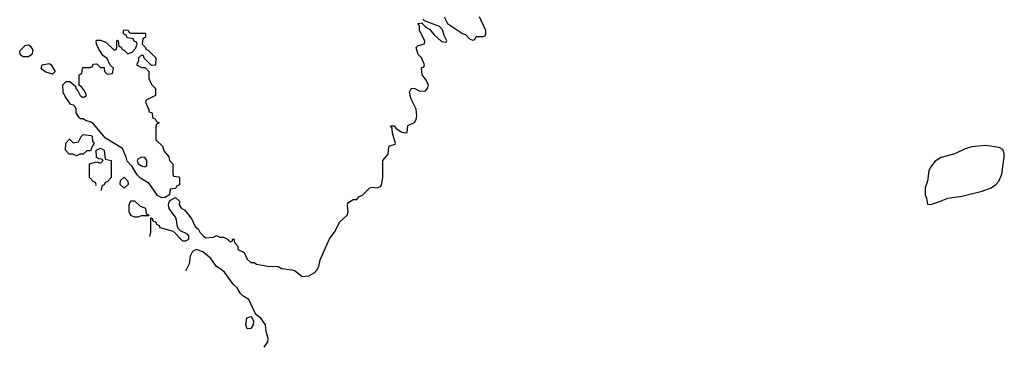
# Model space of a CAD drawing. Header units: inches. Extents: x 2769577 to 2880010, y 685631 to 825129.
# Tile 88 of 155: x 2780538 to 2786299, y 783978 to 785893. Entities that reach past the tile are written whole.
import ezdxf

# ---------------------------------------------------------------- set-up
doc = ezdxf.new("R2010")
doc.units = ezdxf.units.IN
doc.header["$MEASUREMENT"] = 0
doc.layers.add('C7788', color=7, linetype='Continuous')

msp = doc.modelspace()

# ---------------------------------------------------------------- linework, layer by layer
at = {"layer": 'C7788', "color": 4, "elevation": 4}
for points in [[(2781298.7, 784625.5), (2781306, 784650), (2781306, 784734), (2781314, 784730), (2781318, 784718), (2781334, 784710), (2781338, 784698), (2781354, 784690), (2781358, 784678), (2781436, 784656), (2781490, 784601), (2781510, 784601), (2781528, 784610), (2781528.7, 784630), (2781519.3, 784639.3), (2781478, 784658), (2781468.4, 784668.4), (2781461.5, 784681.5), (2781452.7, 784732.7), (2781412, 784790), (2781409.3, 784810.7), (2781412.9, 784827.1), (2781421.2, 784838.8), (2781450, 784854), (2781472.7, 784832.7), (2781472, 784810), (2781484.7, 784790), (2781502, 784782), (2781520.7, 784760.7), (2781546, 784726), (2781564, 784684), (2781582, 784670), (2781592, 784650), (2781612, 784630), (2781630, 784618), (2781670, 784622), (2781690, 784632), (2781710, 784622), (2781730, 784622), (2781754, 784610), (2781770, 784594), (2781782, 784598), (2781786, 784610), (2781791.6, 784611.6), (2781794, 784590), (2781814, 784570), (2781814, 784550), (2781852, 784532), (2781870, 784494), (2781890, 784474), (2781910, 784474), (2781923.6, 784463.6), (2781990, 784452), (2782050, 784451), (2782070, 784438), (2782130, 784431.3), (2782150, 784424.7), (2782191, 784391), (2782230, 784394.8), (2782264.8, 784415.2), (2782279.3, 784430), (2782289.3, 784450), (2782297.2, 784490), (2782350, 784611.3), (2782383.2, 784656.8), (2782409, 784710), (2782454, 784750), (2782459.3, 784770), (2782455.3, 784804.7), (2782458, 784822), (2782490, 784842), (2782510, 784842), (2782523.1, 784856.9), (2782546, 784870), (2782586, 784910), (2782605.2, 784914.8), (2782630, 784911), (2782650, 784918), (2782655.1, 784924.9), (2782662, 784970), (2782662, 785070), (2782694, 785106), (2782698, 785150), (2782704, 785156), (2782735.3, 785164.7), (2782738, 785170), (2782719, 785230), (2782718, 785258), (2782708, 785272), (2782730, 785272), (2782739.6, 785259.6), (2782770, 785238), (2782790, 785232), (2782806, 785234), (2782810, 785274), (2782848.4, 785291.6), (2782858, 785310), (2782862, 785330), (2782858, 785370), (2782828.4, 785428.4), (2782818, 785470), (2782830, 785492), (2782850, 785490.8), (2782876.3, 785476.3), (2782910, 785474.8), (2782925.2, 785490), (2782929.4, 785510), (2782918.4, 785538.4), (2782894, 785570), (2782888.9, 785611.1), (2782902, 785618), (2782906, 785630), (2782888.7, 785670), (2782869, 785690), (2782858, 785730), (2782870, 785742), (2782907.3, 785752.7), (2782908, 785770), (2782878, 785830), (2782878, 785858), (2782868.4, 785871.6), (2782894, 785874), (2782894, 785870), (2782914, 785850), (2782936.9, 785836.9), (2782963.5, 785803.5), (2783006.4, 785766.4), (2783030, 785762), (2783036.4, 785763.6), (2783038, 785770), (2783021.2, 785801.2), (2783012.9, 785832.9), (2782994, 785854), (2782906, 785886), (2782896.4, 785896.4)], [(2783022, 785910), (2783042, 785870), (2783130, 785812), (2783146.4, 785806.4), (2783170, 785782), (2783190, 785774), (2783202, 785778), (2783210, 785794), (2783250, 785794), (2783262, 785798), (2783266, 785810), (2783266, 785830), (2783228.9, 785908.9)], [(2780983.8, 784923.5), (2780986, 784930), (2780982, 784942), (2780967.3, 784947.3), (2780946, 784970), (2780946, 785050), (2780990, 785062), (2781010, 785054), (2781026, 785070), (2781018, 785078), (2781000.4, 785080.4), (2780988, 785088), (2780986, 785130), (2781010, 785142), (2781032, 785130), (2781038, 785078), (2781074, 785070), (2781074, 784970), (2781052.7, 784947.3), (2781038, 784942), (2781032.7, 784927.3), (2781018, 784922), (2781013.9, 784895.1)], [(2781968, 783977.9), (2781989.4, 784010), (2781992.7, 784030), (2781979.3, 784070), (2781976, 784110), (2781950, 784149), (2781925.2, 784165.2), (2781916.5, 784176.5), (2781878, 784258), (2781850, 784274), (2781830, 784293.2), (2781810, 784325.2), (2781786.8, 784346.8), (2781736.3, 784416.3), (2781715.4, 784435.4), (2781689.8, 784449.8), (2781657.1, 784497.1), (2781610, 784536), (2781571.3, 784548.7), (2781550, 784538), (2781536, 784510), (2781530, 784466), (2781510, 784426), (2781509.7, 784425.7)]]:
    msp.add_lwpolyline(points, dxfattribs=at)
for points in [[(2781190, 785814), (2781270, 785814), (2781274, 785810), (2781274, 785790), (2781258, 785782), (2781254, 785750), (2781274, 785730), (2781278, 785718), (2781290, 785714), (2781334, 785670), (2781332.7, 785627.3), (2781310, 785626), (2781267.3, 785667.3), (2781262, 785682), (2781250, 785686), (2781234, 785670), (2781234, 785650), (2781222, 785630), (2781250, 785614), (2781272.7, 785612.7), (2781294, 785590), (2781294, 785550), (2781310, 785514), (2781332, 785490), (2781332, 785450), (2781278, 785422), (2781274, 785410), (2781294, 785366), (2781294, 785354), (2781312, 785350), (2781318, 785318), (2781330, 785314), (2781338, 785298), (2781354, 785290), (2781338, 785282), (2781334, 785270), (2781334, 785190), (2781372.7, 785152.7), (2781383.6, 785123.6), (2781411.6, 785091.6), (2781414, 785070), (2781434, 785050), (2781434, 784990), (2781438, 784978), (2781470, 784974), (2781474, 784970), (2781472.7, 784927.3), (2781458, 784922), (2781450, 784906), (2781418, 784902), (2781414, 784870), (2781410, 784868), (2781387.1, 784852.9), (2781370, 784852.3), (2781344.6, 784864.6), (2781295.1, 784935.1), (2781245.8, 784965.8), (2781226, 784986), (2781195.5, 785035.5), (2781166, 785066), (2781161.2, 785090), (2781139.1, 785139.1), (2781040.7, 785200.7), (2780970, 785283.7), (2780950, 785295.6), (2780922.9, 785302.9), (2780910, 785312.7), (2780894, 785314), (2780883.1, 785323.1), (2780868.4, 785348.4), (2780868.7, 785370), (2780863.1, 785383.1), (2780853.6, 785393.6), (2780838, 785398), (2780830, 785406), (2780803.2, 785443.2), (2780793.2, 785470), (2780790, 785512), (2780810, 785531.3), (2780832, 785532), (2780863.6, 785503.6), (2780866, 785490), (2780878, 785478), (2780892, 785450), (2780910, 785438), (2780928, 785450), (2780918, 785478), (2780900.4, 785500.4), (2780886, 785510), (2780886, 785570), (2780902, 785578), (2780906, 785610), (2780910, 785614), (2780950, 785614), (2780962, 785618), (2780967.3, 785632.7), (2780990, 785634), (2781010, 785614), (2781032.7, 785612.7), (2781034, 785590), (2781050, 785574), (2781082, 785578), (2781086, 785610), (2781067.3, 785627.3), (2781050, 785666), (2781024, 785684), (2781000.2, 785720.2), (2780988, 785750), (2780986, 785770), (2780990, 785774), (2781010, 785774), (2781042, 785762), (2781090, 785714), (2781102, 785718), (2781106, 785730), (2781106, 785770), (2781110, 785774), (2781114, 785770), (2781118, 785738), (2781132.7, 785732.7), (2781138, 785718), (2781150, 785714), (2781170, 785694), (2781196.4, 785703.6), (2781216.4, 785723.6), (2781226, 785750), (2781222, 785762), (2781208, 785768), (2781202, 785782), (2781167.3, 785787.3), (2781162, 785802), (2781146, 785810), (2781146, 785830), (2781150, 785834), (2781172.7, 785832.7), (2781178, 785818)], [(2780590, 785675.1), (2780556.6, 785676.6), (2780540.9, 785690), (2780538, 785710), (2780570, 785742.8), (2780590, 785746), (2780599.8, 785739.8), (2780614.4, 785714.4), (2780610, 785688.7)], [(2780730, 785575.3), (2780690, 785587), (2780670, 785601.2), (2780663.7, 785610), (2780669, 785630), (2780710, 785636), (2780722, 785630), (2780744.7, 785590)], [(2780870, 785098), (2780850, 785106), (2780827.3, 785107.3), (2780806, 785130), (2780808.4, 785171.6), (2780830, 785194), (2780850, 785174), (2780882, 785178), (2780898, 785210), (2780910, 785222), (2780955.3, 785215.3), (2780962, 785210), (2780963.6, 785183.6), (2780974, 785170), (2780963.6, 785156.4), (2780952.7, 785127.3), (2780930, 785126), (2780910, 785106), (2780890, 785106)], [(2786190, 785157.2), (2786110, 785149.2), (2786070, 785137.2), (2786010.4, 785109.6), (2785930, 785086.6), (2785894.6, 785065.4), (2785868.3, 785031.7), (2785858, 785010), (2785850.6, 784949.4), (2785836, 784910), (2785836, 784870), (2785844.7, 784850), (2785850, 784814), (2785870, 784812), (2785910, 784826), (2785969.6, 784850.4), (2786050, 784861.6), (2786170, 784890.4), (2786222.7, 784910), (2786250, 784928.7), (2786267.8, 784950), (2786284.2, 784990), (2786299.5, 785090), (2786299.5, 785110), (2786290, 785133.2), (2786270, 785145.2)], [(2781250, 785088.7), (2781230, 785078), (2781226, 785070), (2781232, 785050), (2781250, 785038), (2781270, 785032), (2781282, 785038), (2781282, 785070), (2781270, 785088)], [(2781150, 784908), (2781126, 784930), (2781127.3, 784952.7), (2781150, 784972), (2781171.3, 784950), (2781172, 784930)], [(2781210, 784738), (2781188.9, 784748.9), (2781178, 784770), (2781178, 784810), (2781186, 784830), (2781190, 784834), (2781210, 784834), (2781243.6, 784803.6), (2781270, 784794), (2781274, 784790), (2781278, 784758), (2781292, 784752), (2781294, 784746), (2781290, 784746), (2781250, 784746), (2781230, 784738)], [(2781870, 784086), (2781862, 784110), (2781868, 784150), (2781890, 784158), (2781895.3, 784155.3), (2781906, 784130), (2781904.7, 784110), (2781890, 784088)]]:
    msp.add_lwpolyline(points, close=True, dxfattribs=at)

doc.saveas('drawing.dxf')
